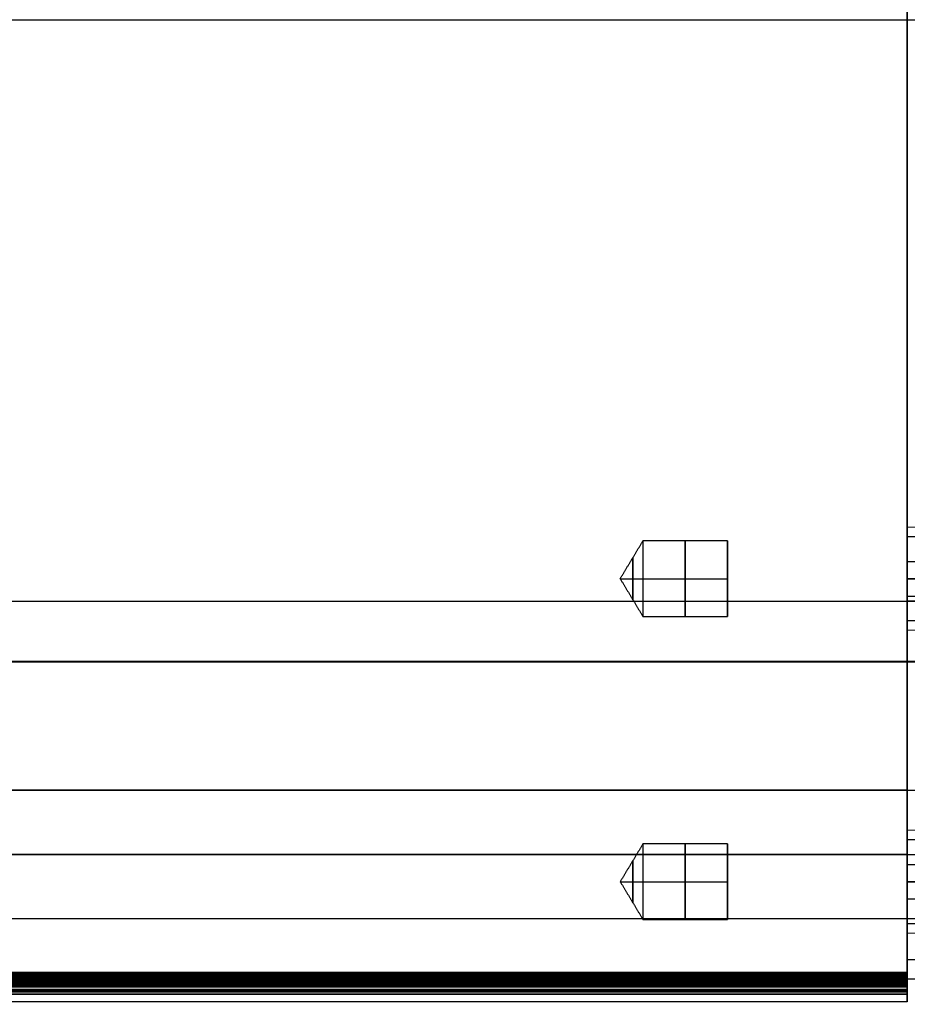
# Model space of a CAD drawing. Header units: millimetres. Extents: x 0 to 290, y -65 to 65.
# Tile 9 of 256: x 145 to 204, y -65 to 0. Entities that reach past the tile are written whole.
import ezdxf

# ---------------------------------------------------------------- set-up
doc = ezdxf.new("R2010")
doc.units = ezdxf.units.MM
doc.layers.add('Layer 01', color=7, linetype='Continuous', true_color=0x000000)

# ---------------------------------------------------------------- blocks, each defined once
blk = doc.blocks.new('Block 01')
at = {"layer": 'Layer 01'}
for p, q in [((78, -0.011, 65), (203.5, -0.011, 65)), ((203.5, 0, -65), (206.697, 0, -64.944)), ((210, -33.75, 57.053), (203.5, -33.58, 57.053)), ((203.5, -33.58, 57.053), (203.5, -34, 57.053)), ((191.6, -34.689, 58.007), (191.6, -39.311, 56.098)), ((191.6, -36.045, 54.742), (191.6, -37.955, 59.363)), ((203.5, -35.854, 54.28), (211.6, -35.854, 54.28)), ((184.498, -37, 57.053), (186, -37, 59.553)), ((184.498, -37, 57.053), (186, -37, 54.553)), ((186, -37, 59.553), (191.6, -37, 59.553)), ((186, -37, 54.553), (191.6, -37, 54.553)), ((203.5, -37, 60.473), (203.5, -37, 60.053)), ((203.5, -37, 54.053), (203.5, -37, 53.632)), ((250.517, -37.669, -64.179), (203.5, -38.49, -65)), ((203.5, -38.146, 59.825), (211.6, -38.146, 59.825)), ((203.5, -40, 57.053), (203.5, -40.42, 57.053)), ((210, -40.25, 57.053), (203.5, -40.42, 57.053)), ((203.5, -40.52, -64.446), (203.5, -40.52, -64.446)), ((203.5, -41.953, -63), (203.5, -41.954, -63)), ((78, -42.489, -56.04), (203.5, -42.489, -56.04)), ((78, -42.511, 55.96), (203.5, -42.511, 55.96)), ((203.5, -42.511, 55.96), (209.509, -42.406, 55.96)), ((203.5, -50.989, -42.581), (78, -50.989, -42.581)), ((210, -53.803, -37), (203.5, -53.632, -37)), ((203.5, -53.632, -37), (203.5, -54.053, -37)), ((203.5, -55.243, -42.581), (78, -55.243, -42.581)), ((78, -55.26, 42.419), (203.5, -55.26, 42.419)), ((191.6, -54.742, -36.045), (191.6, -59.363, -37.955)), ((203.5, -55.244, -42.581), (209.509, -55.244, -42.476)), ((203.5, -55.907, -39.773), (211.6, -55.907, -39.773)), ((191.6, -56.098, -39.311), (191.6, -58.007, -34.689)), ((184.498, -57.053, -37), (186, -57.053, -34.5)), ((184.498, -57.053, -37), (186, -57.053, -39.5)), ((186, -57.053, -34.5), (191.6, -57.053, -34.5)), ((186, -57.053, -39.5), (191.6, -57.053, -39.5)), ((203.5, -57.053, -33.58), (203.5, -57.053, -34)), ((203.5, -57.053, -40), (203.5, -57.053, -40.42)), ((203.5, -58.198, -34.227), (211.6, -58.198, -34.227)), ((203.5, -60.053, -37), (203.5, -60.473, -37)), ((210, -60.303, -37), (203.5, -60.473, -37)), ((203.5, -61.504, 41.887), (203.5, -61.504, 41.887)), ((203.5, -61.525, -42.029), (203.5, -61.525, -42.029)), ((203.5, -62.867, -40.736), (203.5, -62.867, -40.736)), ((203.5, -62.88, 40.575), (203.5, -62.88, 40.575)), ((203.5, -63.1, -29.954), (203.5, -64.102, -29.954)), ((203.5, -63.1, 29.955), (203.5, -64.102, 29.955)), ((78, -63.427, -23.901), (203.5, -63.427, -23.901)), ((78, -63.427, 23.901), (203.5, -63.427, 23.901)), ((203.5, -63.662, -28.925), (78, -63.662, -28.925)), ((78, -63.672, 28.925), (203.5, -63.672, 28.925)), ((203.5, -63.425, 23.948), (203.5, -64.426, 23.948)), ((203.5, -63.425, -23.949), (203.5, -64.426, -23.949)), ((203.5, -63.63, -30.937), (203.5, -63.63, -28.925)), ((203.5, -63.631, 28.925), (203.5, -63.631, 30.938)), ((78, -63.979, -22.925), (203.5, -63.979, -22.925)), ((203.5, -63.996, 22.924), (78, -63.996, 22.924)), ((203.5, -64.011, 31.423), (78, -64.011, 31.423)), ((203.5, -64.353, -25.424), (78, -64.353, -25.424)), ((203.5, -64.353, 25.424), (78, -64.353, 25.424)), ((203.5, -63.947, 22.924), (203.5, -63.947, 24.933)), ((203.5, -63.947, -24.933), (203.5, -63.947, -22.925))]:
    blk.add_line(p, q, dxfattribs=at)
at = {"layer": 'Layer 01', "extrusion": (1, 0, 0)}
for centre, radius, start, end in [((-37, 57.053, 203.5), 3.42, 270, 90), ((-37, 57.053, 186), 2.5, 0, 180), ((-37, 57.053, 188.8), 2.5, 0, 180), ((-37, 57.053, 188.8), 2.5, 180, 0), ((-37, 57.053, 203.5), 3, 22.44828, 202.44828), ((-37, 57.053, 185.324), 1.375, 0, 180), ((-37, 57.053, 185.324), 1.375, 180, 0), ((-37, 57.053, 203.5), 3.42, 90, 270), ((-38.511, 61, 203.5), 4, 90, 90.00873), ((-38.489, -61, 203.5), 4, 180, 180.00859), ((-51.011, 50.919, 203.5), 8.5, 270, 0), ((-57.053, -37, 203.5), 3.42, 270, 90), ((-57.053, -37, 186), 2.5, 0, 180), ((-57.053, -37, 188.8), 2.5, 0, 180), ((-57.053, -37, 188.8), 2.5, 180, 0), ((-57.053, -37, 203.5), 3, 22.44828, 202.44828), ((-57.053, -37, 185.324), 1.375, 0, 180), ((-57.053, -37, 185.324), 1.375, 180, 0), ((-57.053, -37, 203.5), 3.42, 90, 270), ((-59.51, 38.419, 203.5), 4, 90, 90.00799), ((-63.633, -29.425, 203.5), 0.5, 3.37718, 90), ((435, 0, 203.5), 500, 183.6068, 184.46116), ((-59.497, -38.581, 203.5), 4, 184.46116, 184.46916), ((435, 0, 203.5), 500, 175.5575, 176.3932), ((435, 0, 203.5), 500, 182.91756, 183.26229), ((435, 0.002, 203.5), 500, 176.73799, 176.88272), ((435, 0, 203.5), 500, 177.42702, 182.57316)]:
    blk.add_arc(centre, radius, start, end, dxfattribs=at)
at = {"layer": 'Layer 01', "extrusion": (-1, 0, 0)}
for centre, radius, start, end in [((37, 57.053, -203.5), 3, 157.55172, 337.55172), ((37, 57.053, -186), 2.5, 180, 0), ((37, 57.053, -191.6), 2.5, 0, 180), ((37, 57.053, -191.6), 2.5, 180, 0), ((57.053, -37, -203.5), 3, 157.55172, 337.55172), ((57.053, -37, -186), 2.5, 180, 0), ((57.053, -37, -191.6), 2.5, 0, 180), ((57.053, -37, -191.6), 2.5, 180, 0), ((-435, 0, -203.5), 499, 356.5079, 356.62282), ((-435, 0, -203.5), 499, 3.37718, 3.4921), ((63.511, 31.423, -203.5), 0.5, 273.41031, 3.6068), ((63.691, -28.425, -203.5), 0.5, 270, 356.73771), ((63.853, -25.424, -203.5), 0.5, 357.08244, 87.67028), ((63.853, 25.424, -203.5), 0.5, 272.37446, 2.91729), ((63.996, -22.425, -203.5), 0.5, 270.01508, 357.42684), ((63.996, 22.424, -203.5), 0.5, 2.57298, 90.0989)]:
    blk.add_arc(centre, radius, start, end, dxfattribs=at)
at = {"layer": 'Layer 01', "extrusion": (-1, 7.21914e-15, 1.08227e-18)}
blk.add_arc((38.489, -61, -203.5), 4, 270.89397, 359.99141, dxfattribs=at)
at = {"layer": 'Layer 01', "extrusion": (1, -3.34373e-15, 3.1704e-21)}
blk.add_arc((-50.989, -51.081, 203.5), 8.5, 0, 89.99995, dxfattribs=at)
at = {"layer": 'Layer 01', "extrusion": (-1, 1.34431e-29, -1.45281e-29)}
blk.add_arc((59.51, 38.419, -203.5), 4, 4.45078, 89.99201, dxfattribs=at)
at = {"layer": 'Layer 01', "extrusion": (-1, -1.40593e-29, -1.4946e-29)}
blk.add_arc((59.497, -38.581, -203.5), 4, 270.96681, 355.53084, dxfattribs=at)
at = {"layer": 'Layer 01', "extrusion": (-1, -1.95029e-31, 2.0748e-31)}
blk.add_arc((63.691, 28.425, -203.5), 0.5, 3.54355, 90, dxfattribs=at)
at = {"layer": 'Layer 01', "extrusion": (1, -6.27511e-12, -3.76607e-13)}
blk.add_arc((434.918, -0.005, 203.5), 499.918, 183.26226, 183.60683, dxfattribs=at)
at = {"layer": 'Layer 01', "extrusion": (1, -6.27459e-12, 3.76593e-13)}
blk.add_arc((434.959, 0.002, 203.5), 499.959, 176.39317, 176.73743, dxfattribs=at)
at = {"layer": 'Layer 01', "extrusion": (1, 4.70097e-09, -2.67929e-10)}
blk.add_arc((-63.691, 28.425, 203.5), 0.5, 176.45645, 176.73799, dxfattribs=at)
at = {"layer": 'Layer 01', "extrusion": (1, -1.8564e-11, 9.7851e-13)}
blk.add_arc((433.641, 0.074, 203.5), 498.639, 176.88245, 177.08299, dxfattribs=at)
at = {"layer": 'Layer 01', "extrusion": (1, -6.30297e-12, 3.02248e-13)}
blk.add_arc((434.5, 0.023, 203.5), 499.5, 177.08212, 177.42705, dxfattribs=at)
at = {"layer": 'Layer 01', "extrusion": (1, -6.27918e-12, -3.01101e-13)}
blk.add_arc((434.918, -0.004, 203.5), 499.918, 182.57314, 182.91759, dxfattribs=at)
at = {"layer": 'Layer 01'}
for points, degree in [([(203.5, 38.489, 65), (203.5, -0.011, 65), (203.5, -38.511, 65)], 2), ([(203.5, -38.489, -65), (203.5, 0, -65), (203.5, 38.489, -65)], 2), ([(184.498, -37, 57.053), (185.249, -35.75, 57.053), (186, -34.5, 57.053)], 2), ([(191.6, -34.5, 57.053), (188.8, -34.5, 57.053), (186, -34.5, 57.053)], 2), ([(211.6, -34.227, 58.198), (207.55, -34.227, 58.198), (203.5, -34.227, 58.198)], 2), ([(184.498, -37, 57.053), (185.249, -38.25, 57.053), (186, -39.5, 57.053)], 2), ([(203.5, -37, 60.473), (206.75, -37, 60.388), (210, -37, 60.303)], 2), ([(210, -37, 53.803), (206.75, -37, 53.718), (203.5, -37, 53.632)], 2), ([(203.5, -38.49, -65), (227.009, -38.079, -64.59), (250.517, -37.669, -64.179)], 2), ([(209.509, -38.407, 64.895), (206.504, -38.459, 64.948), (203.5, -38.511, 65)], 2), ([(78, -38.489, -65), (140.75, -38.489, -65), (203.5, -38.489, -65)], 2), ([(203.5, -38.511, 65), (140.75, -38.511, 65), (78, -38.511, 65)], 2), ([(203.5, -38.49, -65), (203.5, -38.489, -65), (203.5, -38.489, -65)], 2), ([(186, -39.5, 57.053), (188.8, -39.5, 57.053), (191.6, -39.5, 57.053)], 2), ([(203.5, -39.773, 55.907), (207.55, -39.773, 55.907), (211.6, -39.773, 55.907)], 2), ([(250.517, -41.668, -60.18), (227.009, -42.079, -60.59), (203.5, -42.489, -61.001)], 2), ([(219.275, -42.214, -51.081), (211.387, -42.352, -51.081), (203.5, -42.489, -51.081)], 2), ([(203.5, -42.489, -51.081), (140.75, -42.489, -51.081), (78, -42.489, -51.081)], 2), ([(203.5, -42.489, -61), (140.75, -42.489, -61), (78, -42.489, -61)], 2), ([(78, -42.511, 61), (140.75, -42.511, 61), (203.5, -42.511, 61)], 2), ([(203.5, -42.511, 50.919), (140.75, -42.511, 50.919), (78, -42.511, 50.919)], 2), ([(203.5, -42.511, 50.919), (206.504, -42.458, 50.919), (209.509, -42.406, 50.919)], 2), ([(203.5, -42.511, 61.001), (206.504, -42.458, 60.948), (209.509, -42.406, 60.896)], 2), ([(203.5, -42.489, -51.081), (203.5, -42.489, -56.04), (203.5, -42.489, -61)], 2), ([(203.5, -42.511, 61), (203.5, -42.511, 55.96), (203.5, -42.511, 50.919)], 2), ([(203.5, -42.511, 61.001), (203.5, -42.511, 61), (203.5, -42.511, 61)], 2), ([(203.5, -50.989, -42.581), (140.75, -50.989, -42.581), (78, -50.989, -42.581)], 2), ([(203.5, -51.011, 42.419), (140.75, -51.011, 42.419), (78, -51.011, 42.419)], 2), ([(203.5, -59.497, -42.581), (203.5, -55.243, -42.581), (203.5, -50.989, -42.581)], 2), ([(203.5, -50.989, -42.581), (206.504, -50.989, -42.528), (209.509, -50.989, -42.476)], 2), ([(250.517, -51.011, 41.599), (227.009, -51.011, 42.009), (203.5, -51.011, 42.419)], 2), ([(203.5, -51.011, 42.419), (203.5, -55.26, 42.419), (203.5, -59.51, 42.419)], 2), ([(186, -54.553, -37), (185.249, -55.803, -37), (184.498, -57.053, -37)], 2), ([(191.6, -54.553, -37), (188.8, -54.553, -37), (186, -54.553, -37)], 2), ([(211.6, -54.28, -35.854), (207.55, -54.28, -35.854), (203.5, -54.28, -35.854)], 2), ([(184.498, -57.053, -37), (185.249, -58.303, -37), (186, -59.553, -37)], 2), ([(203.5, -57.053, -33.58), (206.75, -57.053, -33.665), (210, -57.053, -33.75)], 2), ([(210, -57.053, -40.25), (206.75, -57.053, -40.335), (203.5, -57.053, -40.42)], 2), ([(250.517, -58.75, 41.599), (227.009, -59.13, 42.009), (203.5, -59.51, 42.419)], 2), ([(78, -59.497, -42.581), (140.75, -59.497, -42.581), (203.5, -59.497, -42.581)], 2), ([(203.5, -59.51, 42.419), (140.75, -59.51, 42.419), (78, -59.51, 42.419)], 2), ([(186, -59.553, -37), (188.8, -59.553, -37), (191.6, -59.553, -37)], 2), ([(203.5, -59.498, -42.581), (205.503, -59.465, -42.546), (207.506, -59.433, -42.511), (209.509, -59.401, -42.476)], 3), ([(203.5, -59.498, -42.581), (203.5, -59.498, -42.581), (203.5, -59.497, -42.581)], 2), ([(203.5, -59.565, -42.58), (203.5, -59.542, -42.58), (203.5, -59.52, -42.581), (203.5, -59.498, -42.581)], 3), ([(203.5, -59.825, -38.146), (207.55, -59.825, -38.146), (211.6, -59.825, -38.146)], 2), ([(78, -63.073, -30.395), (140.75, -63.073, -30.395), (203.5, -63.073, -30.395)], 2), ([(203.5, -63.073, 30.395), (140.75, -63.073, 30.395), (78, -63.073, 30.395)], 2), ([(203.5, -63.074, 30.467), (140.75, -63.074, 30.467), (78, -63.074, 30.467)], 2), ([(203.5, -63.085, 30.538), (140.75, -63.085, 30.538), (78, -63.085, 30.538)], 2), ([(203.5, -63.096, -30.577), (140.75, -63.096, -30.577), (78, -63.096, -30.577)], 2), ([(203.5, -63.104, -29.895), (140.75, -63.104, -29.895), (78, -63.104, -29.895)], 2), ([(203.5, -63.104, 29.895), (140.75, -63.104, 29.895), (78, -63.104, 29.895)], 2), ([(203.5, -63.107, 30.606), (140.75, -63.107, 30.606), (78, -63.107, 30.606)], 2), ([(203.5, -63.133, -29.396), (140.75, -63.133, -29.396), (78, -63.133, -29.396)], 2), ([(78, -63.133, 29.396), (140.75, -63.133, 29.396), (203.5, -63.133, 29.396)], 2), ([(203.5, -63.136, 30.669), (140.75, -63.136, 30.669), (78, -63.136, 30.669)], 2), ([(203.5, -63.173, 30.725), (140.75, -63.173, 30.725), (78, -63.173, 30.725)], 2), ([(203.5, -63.195, -30.753), (140.75, -63.195, -30.753), (78, -63.195, -30.753)], 2), ([(203.5, -63.498, 38.73), (219.172, -63.245, 38.454), (234.845, -62.992, 38.179), (250.517, -62.738, 37.903)], 3), ([(203.5, -63.214, 30.774), (140.75, -63.214, 30.774), (78, -63.214, 30.774)], 2), ([(203.5, -63.259, 30.814), (140.75, -63.259, 30.814), (78, -63.259, 30.814)], 2), ([(203.5, -63.291, 29.063), (140.75, -63.291, 29.063), (78, -63.291, 29.063)], 2), ([(203.5, -63.304, 30.847), (140.75, -63.304, 30.847), (78, -63.304, 30.847)], 2), ([(203.5, -63.348, 30.872), (140.75, -63.348, 30.872), (78, -63.348, 30.872)], 2), ([(203.5, -63.357, -30.876), (140.75, -63.357, -30.876), (78, -63.357, -30.876)], 2), ([(203.5, -63.391, 30.891), (140.75, -63.391, 30.891), (78, -63.391, 30.891)], 2), ([(78, -63.403, -24.401), (140.75, -63.403, -24.401), (203.5, -63.403, -24.401)], 2), ([(78, -63.403, 24.401), (140.75, -63.403, 24.401), (203.5, -63.403, 24.401)], 2), ([(203.5, -63.415, 28.977), (140.75, -63.415, 28.977), (78, -63.415, 28.977)], 2), ([(203.5, -63.431, 30.905), (140.75, -63.431, 30.905), (78, -63.431, 30.905)], 2), ([(203.5, -63.432, -24.594), (140.75, -63.432, -24.594), (78, -63.432, -24.594)], 2), ([(203.5, -63.432, 24.594), (140.75, -63.432, 24.594), (78, -63.432, 24.594)], 2), ([(78, -63.451, -23.402), (140.75, -63.451, -23.402), (203.5, -63.451, -23.402)], 2), ([(78, -63.451, 23.402), (140.75, -63.451, 23.402), (203.5, -63.451, 23.402)], 2), ([(203.5, -63.468, 30.914), (140.75, -63.468, 30.914), (78, -63.468, 30.914)], 2), ([(78, -63.485, -38.892), (140.75, -63.485, -38.892), (203.5, -63.485, -38.892)], 2), ([(203.5, -63.493, -23.222), (140.75, -63.493, -23.222), (78, -63.493, -23.222)], 2), ([(78, -63.498, 38.729), (140.75, -63.498, 38.729), (203.5, -63.498, 38.729)], 2), ([(203.5, -63.501, 30.92), (140.75, -63.501, 30.92), (78, -63.501, 30.92)], 2), ([(203.5, -63.531, 30.923), (140.75, -63.531, 30.923), (78, -63.531, 30.923)], 2), ([(203.5, -63.532, -24.761), (140.75, -63.532, -24.761), (78, -63.532, -24.761)], 2), ([(203.5, -63.532, 24.761), (140.75, -63.532, 24.761), (78, -63.532, 24.761)], 2), ([(78, -63.54, 30.924), (140.75, -63.54, 30.924), (203.5, -63.54, 30.924)], 2), ([(78, -63.542, -30.924), (140.75, -63.542, -30.924), (203.5, -63.542, -30.924)], 2), ([(203.5, -63.601, -30.931), (140.75, -63.601, -30.931), (78, -63.601, -30.931)], 2), ([(203.5, -63.606, 23.064), (140.75, -63.606, 23.064), (78, -63.606, 23.064)], 2), ([(203.5, -63.609, -23.06), (140.75, -63.609, -23.06), (78, -63.609, -23.06)], 2), ([(78, -63.633, -28.925), (140.75, -63.633, -28.925), (203.5, -63.633, -28.925)], 2), ([(78, -63.653, 28.925), (140.75, -63.653, 28.925), (203.5, -63.653, 28.925)], 2), ([(203.5, -63.653, -30.944), (140.75, -63.653, -30.944), (78, -63.653, -30.944)], 2), ([(203.5, -63.69, -24.877), (140.75, -63.69, -24.877), (78, -63.69, -24.877)], 2), ([(203.5, -63.69, 24.877), (140.75, -63.69, 24.877), (78, -63.69, 24.877)], 2), ([(78, -63.691, -28.925), (140.75, -63.691, -28.925), (203.5, -63.691, -28.925)], 2), ([(203.5, -63.691, 28.925), (140.75, -63.691, 28.925), (78, -63.691, 28.925)], 2), ([(203.5, -63.696, -30.959), (140.75, -63.696, -30.959), (78, -63.696, -30.959)], 2), ([(203.5, -63.73, -30.974), (140.75, -63.73, -30.974), (78, -63.73, -30.974)], 2), ([(203.5, -63.761, -35.174), (140.75, -63.761, -35.174), (78, -63.761, -35.174)], 2), ([(203.5, -63.767, 35.093), (140.75, -63.767, 35.093), (78, -63.767, 35.093)], 2), ([(203.5, -63.779, -22.955), (140.75, -63.779, -22.955), (78, -63.779, -22.955)], 2), ([(203.5, -63.819, -31.029), (140.75, -63.819, -31.029), (78, -63.819, -31.029)], 2), ([(203.5, -63.485, -38.892), (205.503, -63.453, -38.857), (207.506, -63.42, -38.822), (209.509, -63.388, -38.787)], 3), ([(203.5, -63.403, -24.401), (203.5, -63.427, -23.901), (203.5, -63.451, -23.402)], 2), ([(203.5, -63.451, 23.402), (203.5, -63.427, 23.901), (203.5, -63.403, 24.401)], 2), ([(203.5, -63.498, 38.73), (203.5, -63.498, 38.73), (203.5, -63.498, 38.729)], 2), ([(203.5, -63.633, -28.925), (203.5, -63.662, -28.925), (203.5, -63.691, -28.925)], 2), ([(203.5, -63.691, 28.925), (203.5, -63.672, 28.925), (203.5, -63.653, 28.925)], 2), ([(203.5, -63.873, -24.924), (140.75, -63.873, -24.924), (78, -63.873, -24.924)], 2), ([(78, -63.873, 24.924), (140.75, -63.873, 24.924), (203.5, -63.873, 24.924)], 2), ([(203.5, -63.886, -31.092), (140.75, -63.886, -31.092), (78, -63.886, -31.092)], 2), ([(203.5, -63.945, -31.176), (140.75, -63.945, -31.176), (78, -63.945, -31.176)], 2), ([(78, -63.962, -22.925), (140.75, -63.962, -22.925), (203.5, -63.962, -22.925)], 2), ([(78, -63.962, 22.923), (140.75, -63.962, 22.923), (203.5, -63.962, 22.923)], 2), ([(203.5, -63.979, 22.923), (140.75, -63.979, 22.923), (78, -63.979, 22.923)], 2), ([(203.5, -63.984, -31.261), (140.75, -63.984, -31.261), (78, -63.984, -31.261)], 2), ([(78, -63.996, -22.925), (140.75, -63.996, -22.925), (203.5, -63.996, -22.925)], 2), ([(203.5, -63.996, 22.924), (140.75, -63.996, 22.924), (78, -63.996, 22.924)], 2), ([(203.5, -64.006, -31.358), (140.75, -64.006, -31.358), (78, -64.006, -31.358)], 2), ([(203.5, -64.01, -31.455), (140.75, -64.01, -31.455), (78, -64.01, -31.455)], 2), ([(78, -64.01, 31.454), (140.75, -64.01, 31.454), (203.5, -64.01, 31.454)], 2), ([(78, -64.19, -28.453), (140.75, -64.19, -28.453), (203.5, -64.19, -28.453)], 2), ([(203.5, -64.19, 28.453), (140.75, -64.19, 28.453), (78, -64.19, 28.453)], 2), ([(203.5, -64.273, -26.952), (140.75, -64.273, -26.952), (78, -64.273, -26.952)], 2), ([(203.5, -64.273, 26.952), (140.75, -64.273, 26.952), (78, -64.273, 26.952)], 2), ([(203.5, -64.352, -25.45), (140.75, -64.352, -25.45), (78, -64.352, -25.45)], 2), ([(78, -64.352, 25.45), (140.75, -64.352, 25.45), (203.5, -64.352, 25.45)], 2), ([(203.5, -64.496, 22.446), (140.75, -64.496, 22.446), (78, -64.496, 22.446)], 2), ([(78, -64.496, -22.448), (140.75, -64.496, -22.448), (203.5, -64.496, -22.448)], 2), ([(203.5, -63.996, 22.924), (203.5, -63.984, 22.923), (203.5, -63.973, 22.923), (203.5, -63.962, 22.923)], 3), ([(203.5, -63.962, -22.925), (203.5, -63.979, -22.925), (203.5, -63.996, -22.925)], 2), ([(203.5, -65, -0.001), (140.75, -65, -0.001), (78, -65, -0.001)], 2)]:
    blk.add_open_spline(points, degree=degree, dxfattribs=at)
for points, weights, degree in [([(203.5, -38.552, -65), (203.5, -38.521, -65), (203.5, -38.49, -65)], [1, 0.999970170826, 1], 2), ([(203.5, -42.489, -61.001), (203.5, -42.489, -63.315), (203.5, -40.866, -64.964), (203.5, -38.552, -65)], [1, 0.808436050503, 0.808436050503, 1], 3), ([(250.524, -61.469, 40.533), (234.851, -61.722, 40.807), (219.176, -61.974, 41.081), (203.5, -62.227, 41.356)], [0.866778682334, 0.866865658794, 0.866952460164, 0.867039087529], 3)]:
    blk.add_rational_spline(points, weights, degree=degree, dxfattribs=at)
for points, degree, knots in [([(203.5, -38.511, 65), (203.5, -39.035, 65), (203.5, -39.558, 64.896), (203.5, -40.525, 64.495), (203.5, -40.969, 64.199), (203.5, -41.709, 63.458), (203.5, -42.006, 63.015), (203.5, -42.407, 62.047), (203.5, -42.511, 61.524), (203.5, -42.511, 61.001)], 3, [-6.322125, -6.322125, -6.322125, -6.322125, -4.741594, -4.741594, -3.161063, -3.161063, -1.580531, -1.580531, 0, 0, 0, 0]), ([(203.5, -59.51, 42.419), (203.5, -59.761, 42.419), (203.5, -60.012, 42.396), (203.5, -60.502, 42.303), (203.5, -60.74, 42.234), (203.5, -61.202, 42.053), (203.5, -61.428, 41.939), (203.5, -61.848, 41.674), (203.5, -62.045, 41.524), (203.5, -62.41, 41.186), (203.5, -62.578, 40.998), (203.5, -62.873, 40.599), (203.5, -63.001, 40.387), (203.5, -63.219, 39.938), (203.5, -63.307, 39.703), (203.5, -63.436, 39.225), (203.5, -63.478, 38.98), (203.5, -63.498, 38.73)], 3, [-5.980855, -5.980855, -5.980855, -5.980855, -5.233248, -5.233248, -4.485641, -4.485641, -3.738034, -3.738034, -2.990427, -2.990427, -2.24282, -2.24282, -1.495214, -1.495214, -0.747607, -0.747607, 0, 0, 0, 0]), ([(203.5, -63.485, -38.892), (203.5, -63.466, -39.14), (203.5, -63.423, -39.385), (203.5, -63.295, -39.862), (203.5, -63.209, -40.091), (203.5, -62.997, -40.533), (203.5, -62.869, -40.747), (203.5, -62.578, -41.144), (203.5, -62.416, -41.327), (203.5, -62.058, -41.663), (203.5, -61.861, -41.817), (203.5, -61.448, -42.081), (203.5, -61.231, -42.194), (203.5, -60.774, -42.379), (203.5, -60.536, -42.451), (203.5, -60.056, -42.549), (203.5, -59.812, -42.576), (203.5, -59.565, -42.58)], 3, [-5.912318, -5.912318, -5.912318, -5.912318, -5.173278, -5.173278, -4.434239, -4.434239, -3.695199, -3.695199, -2.956159, -2.956159, -2.217119, -2.217119, -1.47808, -1.47808, -0.73904, -0.73904, 0, 0, 0, 0]), ([(203.5, -63.542, -30.924), (203.5, -63.481, -30.92), (203.5, -63.417, -30.905), (203.5, -63.296, -30.847), (203.5, -63.24, -30.805), (203.5, -63.15, -30.7), (203.5, -63.116, -30.639), (203.5, -63.076, -30.515), (203.5, -63.07, -30.455), (203.5, -63.073, -30.395)], 3, [-0.7899437, -0.7899437, -0.7899437, -0.7899437, -0.5924577, -0.5924577, -0.3949718, -0.3949718, -0.1974859, -0.1974859, 0, 0, 0, 0]), ([(203.5, -63.073, 30.395), (203.5, -63.073, 30.419), (203.5, -63.072, 30.467), (203.5, -63.084, 30.538), (203.5, -63.105, 30.606), (203.5, -63.134, 30.669), (203.5, -63.171, 30.725), (203.5, -63.212, 30.774), (203.5, -63.257, 30.814), (203.5, -63.302, 30.847), (203.5, -63.347, 30.872), (203.5, -63.389, 30.891), (203.5, -63.43, 30.905), (203.5, -63.467, 30.914), (203.5, -63.5, 30.92), (203.5, -63.524, 30.923), (203.5, -63.537, 30.924), (203.5, -63.54, 30.924)], 3, [-0.7850645, -0.7850645, -0.7850645, -0.7850645, -0.7127969, -0.6403745, -0.5687829, -0.4989698, -0.4317823, -0.3679211, -0.3079166, -0.2521264, -0.2007504, -0.153856, -0.1114081, -0.0732983, -0.039371, -0.0094449, 0, 0, 0, 0]), ([(203.5, -63.653, 28.925), (203.5, -63.517, 28.925), (203.5, -63.415, 28.977), (203.5, -63.347, 29.012), (203.5, -63.291, 29.063), (203.5, -63.144, 29.201), (203.5, -63.133, 29.396)], 2, [-0.7997505, -0.7997505, -0.7997505, -0.5492493, -0.5492493, -0.3964969, -0.3964969, 0, 0, 0]), ([(203.5, -63.403, 24.401), (203.5, -63.398, 24.503), (203.5, -63.432, 24.594), (203.5, -63.467, 24.689), (203.5, -63.532, 24.761), (203.5, -63.6, 24.836), (203.5, -63.69, 24.877), (203.5, -63.783, 24.921), (203.5, -63.873, 24.924)], 2, [-0.7911107, -0.7911107, -0.7911107, -0.5916006, -0.5916006, -0.3926373, -0.3926373, -0.1932369, -0.1932369, 0, 0, 0]), ([(203.5, -63.873, -24.924), (203.5, -63.781, -24.921), (203.5, -63.69, -24.877), (203.5, -63.597, -24.833), (203.5, -63.532, -24.761), (203.5, -63.465, -24.685), (203.5, -63.432, -24.594), (203.5, -63.398, -24.501), (203.5, -63.403, -24.401)], 2, [-0.7907428, -0.7907428, -0.7907428, -0.5976871, -0.5976871, -0.3982895, -0.3982895, -0.19933, -0.19933, 0, 0, 0]), ([(203.5, -63.451, -23.402), (203.5, -63.454, -23.344), (203.5, -63.467, -23.282), (203.5, -63.52, -23.163), (203.5, -63.559, -23.106), (203.5, -63.658, -23.014), (203.5, -63.718, -22.978), (203.5, -63.84, -22.933), (203.5, -63.904, -22.924), (203.5, -63.962, -22.925)], 3, [-0.7783499, -0.7783499, -0.7783499, -0.7783499, -0.5837624, -0.5837624, -0.3891749, -0.3891749, -0.1945875, -0.1945875, 0, 0, 0, 0]), ([(203.5, -63.962, 22.923), (203.5, -63.753, 22.923), (203.5, -63.606, 23.064), (203.5, -63.46, 23.204), (203.5, -63.451, 23.402)], 2, [-0.8122461, -0.8122461, -0.8122461, -0.3996008, -0.3996008, 0, 0, 0]), ([(203.5, -64.01, -31.455), (203.5, -64.01, -31.422), (203.5, -64.01, -31.357), (203.5, -63.987, -31.262), (203.5, -63.947, -31.172), (203.5, -63.89, -31.093), (203.5, -63.817, -31.024), (203.5, -63.751, -30.983), (203.5, -63.694, -30.957), (203.5, -63.651, -30.942), (203.5, -63.599, -30.93), (203.5, -63.562, -30.926), (203.5, -63.542, -30.924)], 3, [0, 0, 0, 0, 0.096553, 0.1971446, 0.2911573, 0.3942875, 0.4868468, 0.5914289, 0.6290024, 0.6748308, 0.7283722, 0.7888052, 0.7888052, 0.7888052, 0.7888052])]:
    blk.add_open_spline(points, degree=degree, knots=knots, dxfattribs=at)

msp = doc.modelspace()

# ---------------------------------------------------------------- block references
at = {"layer": 'Layer 01'}
msp.add_blockref('Block 01', (0, 0), dxfattribs=at)

doc.saveas('drawing.dxf')
